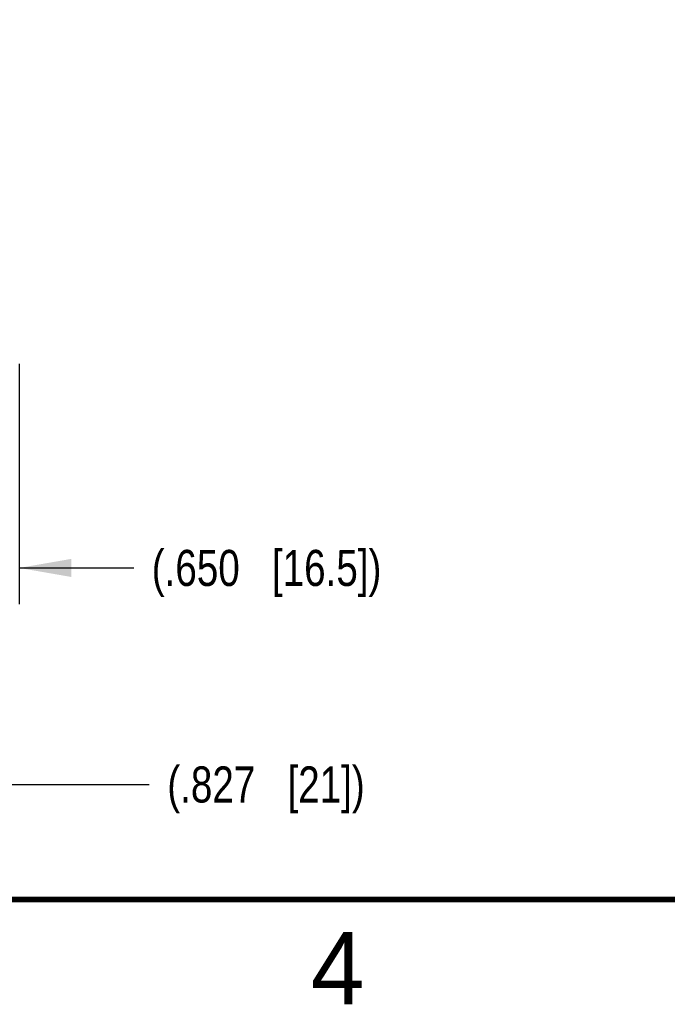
# Model space of a CAD drawing. Header units: inches. Extents: x 0 to 34, y 0 to 22.
# Tile 9 of 47: x 18 to 20.2, y 0.1 to 3.5. Entities that reach past the tile are written whole.
import ezdxf

# ---------------------------------------------------------------- set-up
doc = ezdxf.new("R2010")
doc.units = ezdxf.units.IN
doc.header["$LTSCALE"] = 1.87
doc.header["$MEASUREMENT"] = 0
doc.layers.get('0').update_dxf_attribs({"linetype": 'CONTINUOUS'})
doc.layers.add('DIMENSIONS', color=7, linetype='CONTINUOUS')
doc.styles.get("Standard").update_dxf_attribs({"font": 'txt', "width": 0.8})
doc.styles.add('TEXTSTYLE_2', font='txt')
doc.dimstyles.new('DIMSTYLE_1', dxfattribs={"dimtxt": 0.125, "dimasz": 0.18, "dimexe": 0.18, "dimexo": 0.0625, "dimgap": 0.09, "dimtad": 0, "dimtih": 1, "dimtoh": 1, "dimdec": 3, "dimzin": 4, "dimdsep": 46, "dimtxsty": 'STANDARD', "dimblk": '_FILLED', "dimblk1": '_FILLED', "dimblk2": '_FILLED', "dimcen": 0.09, "dimadec": 0, "dimazin": 0, "dimtp": 0.01, "dimtm": 0.01, "dimtfac": 1, "dimtdec": 3, "dimtofl": 0, "dimtmove": 0, "dimatfit": 3, "dimldrblk": '_FILLED', "dimfxl": 1, "dimtolj": 1, "dimtzin": 4, "dimarcsym": 0})

# ---------------------------------------------------------------- blocks, each defined once
blk = doc.blocks.new('_FILLED')
at = {"color": 0, "linetype": 'BYBLOCK'}
blk.add_solid([(0, 0), (-1, 0.174), (-1, -0.174)], dxfattribs=at)
blk = doc.blocks.new('*D6')
at = {"layer": 'DIMENSIONS', "color": 2, "linetype": 'CONTINUOUS'}
for p, q in [((17.3295, 3.5474), (17.3295, 0.7734)), ((16.5027, 3.3899), (16.5027, 0.7734)), ((16.5027, 0.8984), (16.1427, 0.8984)), ((17.3295, 0.8984), (18.4291, 0.8984))]:
    blk.add_line(p, q, dxfattribs=at)
at = {"layer": 'DIMENSIONS', "color": 2, "linetype": 'CONTINUOUS', "xscale": 0.18, "yscale": 0.18, "zscale": 0.18}
blk.add_blockref('_FILLED', (16.5027, 0.8984), dxfattribs=at)
at = {"layer": 'DIMENSIONS', "color": 2, "linetype": 'CONTINUOUS', "xscale": 0.18, "yscale": 0.18, "zscale": 0.18, "rotation": 180}
blk.add_blockref('_FILLED', (17.3295, 0.8984), dxfattribs=at)
at = {"layer": 'DIMENSIONS', "color": 2, "linetype": 'CONTINUOUS', "insert": (18.4916, 0.9609), "char_height": 0.125, "width": 1.125, "attachment_point": 1, "line_spacing_factor": 0.9}
blk.add_mtext('(.827{\\Ftxt.shx;\\W1.000000;\\H0.125000; }[21])', dxfattribs=at)
blk = doc.blocks.new('*D7')
at = {"layer": 'DIMENSIONS', "color": 2, "linetype": 'CONTINUOUS'}
for p, q in [((17.3295, 3.5474), (17.3295, 1.5234)), ((17.9791, 2.3559), (17.9791, 1.5234)), ((17.3295, 1.6484), (16.9695, 1.6484)), ((17.9791, 1.6484), (18.3753, 1.6484))]:
    blk.add_line(p, q, dxfattribs=at)
at = {"layer": 'DIMENSIONS', "color": 2, "linetype": 'CONTINUOUS', "xscale": 0.18, "yscale": 0.18, "zscale": 0.18}
blk.add_blockref('_FILLED', (17.3295, 1.6484), dxfattribs=at)
at = {"layer": 'DIMENSIONS', "color": 2, "linetype": 'CONTINUOUS', "xscale": 0.18, "yscale": 0.18, "zscale": 0.18, "rotation": 180}
blk.add_blockref('_FILLED', (17.9791, 1.6484), dxfattribs=at)
at = {"layer": 'DIMENSIONS', "color": 2, "linetype": 'CONTINUOUS', "insert": (18.4378, 1.7109), "char_height": 0.125, "width": 1.325, "attachment_point": 1, "line_spacing_factor": 0.9}
blk.add_mtext('(.650{\\Ftxt.shx;\\W1.000000;\\H0.125000; }[16.5])', dxfattribs=at)

msp = doc.modelspace()

# ---------------------------------------------------------------- linework, layer by layer
at = {"color": 7, "linetype": 'CONTINUOUS', "const_width": 0.02}
msp.add_lwpolyline([(0.5, 0.5), (33.5, 0.5)], dxfattribs=at)

# ---------------------------------------------------------------- texts
at = {"color": 2, "linetype": 'CONTINUOUS', "insert": (18.9884, 0.3869), "char_height": 0.25, "width": 0.25, "attachment_point": 1, "line_spacing_factor": 0.9, "style": 'TEXTSTYLE_2'}
msp.add_mtext('4', dxfattribs=at)

# ---------------------------------------------------------------- dimensions: what is measured, and where the dimension line sits
at = {"layer": 'DIMENSIONS', "color": 2, "linetype": 'CONTINUOUS'}
for base, p1, p2, picture, middle in [((17.3295, 0.8984), (16.5027, 3.3899), (17.3295, 3.5474), '*D6', (19.0541, 0.8984)), ((17.9791, 1.6484), (17.3295, 3.5474), (17.9791, 2.3559), '*D7', (19.1003, 1.6484))]:
    dim = msp.add_linear_dim(base=base, p1=p1, p2=p2, text='(<>)', dimstyle='DIMSTYLE_1', dxfattribs=at)
    dim.commit()
    dim.dimension.update_dxf_attribs({"geometry": picture, "text_midpoint": middle, "dimtype": 160})

doc.saveas('drawing.dxf')
